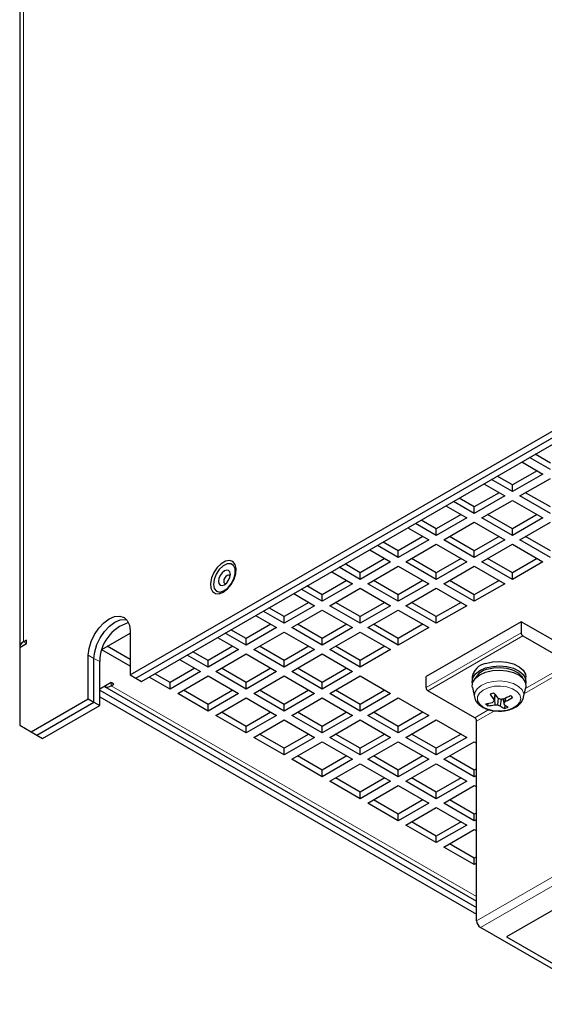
# Model space of a CAD drawing. Header units: millimetres. Extents: x 5 to 418, y 2 to 292.
# Tile 15 of 19: x 329 to 355, y 102 to 151. Entities that reach past the tile are written whole.
import ezdxf

# ---------------------------------------------------------------- set-up
doc = ezdxf.new("R2010")
doc.units = ezdxf.units.MM

msp = doc.modelspace()

# ---------------------------------------------------------------- linework, layer by layer
at = {"color": 7, "linetype": 'Continuous', "lineweight": 18}
for p, q in [((328.7365, 167.789), (328.7365, 119.8853)), ((353.4004, 120.3424), (348.6864, 117.621)), ((348.7806, 117.4577), (353.4947, 120.1791)), ((328.8779, 119.8036), (328.7365, 119.8853)), ((331.9421, 119.2317), (332.2249, 119.0684)), ((332.2249, 119.0684), (332.5078, 118.9052)), ((355.814, 118.8401), (353.6188, 117.5729)), ((353.5646, 117.3239), (355.9083, 118.6769)), ((333.0734, 117.8715), (333.0734, 117.7082)), ((333.0734, 117.7082), (351.1942, 107.2473)), ((351.8036, 116.525), (351.1, 116.1188)), ((351.1942, 115.9555), (352.0818, 116.4678)), ((355.9083, 108.7695), (351.1942, 106.0481)), ((351.3828, 105.7215), (356.0968, 108.4429))]:
    msp.add_line(p, q, dxfattribs=at)
at = {"color": 7, "linetype": 'Continuous', "lineweight": 25}
for p, q in [((328.5413, 167.5168), (328.5413, 119.6131)), ((334.0163, 118.2517), (360.2263, 133.3824)), ((334.2991, 118.0884), (360.5092, 133.2192)), ((334.5819, 117.9251), (360.792, 133.0559)), ((354.8523, 128.4303), (353.8159, 129.0286)), ((354.8523, 128.7569), (354.0988, 129.192)), ((353.4388, 128.8109), (354.4752, 128.2126)), ((352.9667, 127.6684), (352.2132, 128.1034)), ((354.1923, 128.3759), (352.9667, 127.6684)), ((354.4752, 128.2126), (352.9667, 127.3418)), ((353.3438, 127.1241), (354.8523, 127.9949)), ((351.5532, 127.7224), (352.5896, 127.1241)), ((352.9667, 127.3418), (351.9303, 127.9401)), ((352.9667, 127.3418), (352.9667, 127.6684)), ((351.0811, 126.5799), (350.3276, 127.0149)), ((352.3067, 127.2874), (351.0811, 126.5799)), ((352.5896, 127.1241), (351.0811, 126.2532)), ((354.8523, 126.2532), (353.3438, 127.1241)), ((354.8523, 126.5799), (353.6267, 127.2874)), ((349.6675, 126.6339), (350.704, 126.0355)), ((351.0811, 126.2532), (350.0447, 126.8516)), ((351.0811, 126.2532), (351.0811, 126.5799)), ((351.4582, 126.0355), (352.9667, 126.9064)), ((352.9667, 126.9064), (354.4752, 126.0355)), ((350.4211, 126.1988), (349.1955, 125.4913)), ((350.704, 126.0355), (349.1955, 125.1647)), ((352.9667, 125.1647), (351.4582, 126.0355)), ((352.9667, 125.4913), (351.7411, 126.1988)), ((354.1923, 126.1988), (352.9667, 125.4913)), ((354.4752, 126.0355), (352.9667, 125.1647)), ((347.7819, 125.5453), (348.8184, 124.947)), ((349.1955, 125.1647), (348.159, 125.763)), ((349.1955, 125.4913), (348.4419, 125.9263)), ((349.5726, 124.947), (351.0811, 125.8178)), ((351.0811, 125.8178), (352.5896, 124.947)), ((353.3438, 124.947), (354.8523, 125.8178)), ((348.5355, 125.1103), (347.3099, 124.4028)), ((349.1955, 125.1647), (349.1955, 125.4913)), ((351.0811, 124.4028), (349.8555, 125.1103)), ((352.3067, 125.1103), (351.0811, 124.4028)), ((352.9667, 125.1647), (352.9667, 125.4913)), ((354.8523, 124.4028), (353.6267, 125.1103)), ((347.3099, 124.0762), (346.2734, 124.6745)), ((347.3099, 124.4028), (346.5563, 124.8378)), ((348.8184, 124.947), (347.3099, 124.0762)), ((347.687, 123.8584), (349.1955, 124.7293)), ((349.1955, 124.7293), (350.704, 123.8584)), ((351.0811, 124.0762), (349.5726, 124.947)), ((352.5896, 124.947), (351.0811, 124.0762)), ((351.4582, 123.8584), (352.9667, 124.7293)), ((352.9667, 124.7293), (354.4752, 123.8584)), ((354.8523, 124.0762), (353.3438, 124.947)), ((345.8963, 124.4568), (346.9327, 123.8584)), ((347.3099, 124.0762), (347.3099, 124.4028)), ((351.0811, 124.0762), (351.0811, 124.4028)), ((345.4242, 122.9876), (344.3878, 123.5859)), ((345.4242, 123.3142), (344.6707, 123.7492)), ((346.6498, 124.0218), (345.4242, 123.3142)), ((346.9327, 123.8584), (345.4242, 122.9876)), ((345.8014, 122.7699), (347.3099, 123.6407)), ((347.3099, 123.6407), (348.8184, 122.7699)), ((349.1955, 122.9876), (347.687, 123.8584)), ((349.1955, 123.3142), (347.9699, 124.0218)), ((350.4211, 124.0218), (349.1955, 123.3142)), ((350.704, 123.8584), (349.1955, 122.9876)), ((349.5726, 122.7699), (351.0811, 123.6407)), ((351.0811, 123.6407), (352.5896, 122.7699)), ((352.9667, 122.9876), (351.4582, 123.8584)), ((352.9667, 123.3142), (351.7411, 124.0218)), ((354.1923, 124.0218), (352.9667, 123.3142)), ((354.4752, 123.8584), (352.9667, 122.9876)), ((344.0107, 123.3682), (345.0471, 122.7699)), ((345.4242, 122.9876), (345.4242, 123.3142)), ((349.1955, 122.9876), (349.1955, 123.3142)), ((352.9667, 122.9876), (352.9667, 123.3142)), ((343.5386, 122.2257), (342.7851, 122.6607)), ((344.7642, 122.9332), (343.5386, 122.2257)), ((345.0471, 122.7699), (343.5386, 121.8991)), ((347.3099, 121.8991), (345.8014, 122.7699)), ((347.3099, 122.2257), (346.0843, 122.9332)), ((348.5355, 122.9332), (347.3099, 122.2257)), ((348.8184, 122.7699), (347.3099, 121.8991)), ((351.0811, 121.8991), (349.5726, 122.7699)), ((351.0811, 122.2257), (349.8555, 122.9332)), ((352.3067, 122.9332), (351.0811, 122.2257)), ((352.5896, 122.7699), (351.0811, 121.8991)), ((342.1251, 122.2797), (343.1615, 121.6814)), ((343.5386, 121.8991), (342.5022, 122.4974)), ((343.5386, 121.8991), (343.5386, 122.2257)), ((343.9157, 121.6814), (345.4242, 122.5522)), ((345.4242, 122.5522), (346.9327, 121.6814)), ((347.3099, 121.8991), (347.3099, 122.2257)), ((347.687, 121.6814), (349.1955, 122.5522)), ((349.1955, 122.5522), (350.704, 121.6814)), ((351.0811, 121.8991), (351.0811, 122.2257)), ((342.8786, 121.8447), (341.653, 121.1371)), ((343.1615, 121.6814), (341.653, 120.8105)), ((345.4242, 120.8105), (343.9157, 121.6814)), ((345.4242, 121.1371), (344.1986, 121.8447)), ((346.6498, 121.8447), (345.4242, 121.1371)), ((346.9327, 121.6814), (345.4242, 120.8105)), ((349.1955, 120.8105), (347.687, 121.6814)), ((349.1955, 121.1371), (347.9699, 121.8447)), ((350.4211, 121.8447), (349.1955, 121.1371)), ((350.704, 121.6814), (349.1955, 120.8105)), ((340.2395, 121.1911), (341.2759, 120.5928)), ((341.653, 120.8105), (340.6166, 121.4088)), ((341.653, 121.1371), (340.8995, 121.5721)), ((341.653, 120.8105), (341.653, 121.1371)), ((342.0301, 120.5928), (343.5386, 121.4636)), ((343.5386, 121.4636), (345.0471, 120.5928)), ((345.4242, 120.8105), (345.4242, 121.1371)), ((345.8014, 120.5928), (347.3099, 121.4636)), ((347.3099, 121.4636), (348.8184, 120.5928)), ((349.1955, 120.8105), (349.1955, 121.1371)), ((340.993, 120.7561), (339.7674, 120.0486)), ((343.5386, 120.0486), (342.313, 120.7561)), ((344.7642, 120.7561), (343.5386, 120.0486)), ((347.3099, 120.0486), (346.0843, 120.7561)), ((348.5355, 120.7561), (347.3099, 120.0486)), ((353.4004, 120.8867), (348.6864, 118.1654)), ((353.4004, 120.8867), (353.4004, 120.3424)), ((355.9083, 119.439), (353.4004, 120.8867)), ((332.6212, 119.5153), (334.0163, 120.3207)), ((334.0163, 120.4291), (334.0163, 118.2517)), ((339.7674, 119.722), (338.731, 120.3203)), ((339.7674, 120.0486), (339.0138, 120.4836)), ((341.2759, 120.5928), (339.7674, 119.722)), ((340.1445, 119.5043), (341.653, 120.3751)), ((341.653, 120.3751), (343.1615, 119.5043)), ((343.5386, 119.722), (342.0301, 120.5928)), ((345.0471, 120.5928), (343.5386, 119.722)), ((343.9157, 119.5043), (345.4242, 120.3751)), ((345.4242, 120.3751), (346.9327, 119.5043)), ((347.3099, 119.722), (345.8014, 120.5928)), ((348.8184, 120.5928), (347.3099, 119.722)), ((353.4947, 120.1791), (355.814, 118.8401)), ((328.548, 119.6131), (328.8779, 119.8036)), ((328.8779, 119.9669), (328.7365, 119.8853)), ((328.8779, 119.8036), (328.8779, 119.9669)), ((338.3538, 120.1026), (339.3903, 119.5043)), ((339.7674, 119.722), (339.7674, 120.0486)), ((343.5386, 119.722), (343.5386, 120.0486)), ((347.3099, 119.722), (347.3099, 120.0486)), ((328.548, 119.6131), (328.548, 115.7481)), ((331.9421, 117.0543), (331.9421, 119.2317)), ((334.0163, 118.6879), (332.6148, 119.4969)), ((334.0163, 119.0145), (332.8849, 119.6676)), ((337.8818, 118.6334), (336.8453, 119.2318)), ((337.8818, 118.96), (337.1282, 119.3951)), ((339.1074, 119.6676), (337.8818, 118.96)), ((339.3903, 119.5043), (337.8818, 118.6334)), ((338.2589, 118.4157), (339.7674, 119.2866)), ((339.7674, 119.2866), (341.2759, 118.4157)), ((341.653, 118.6334), (340.1445, 119.5043)), ((341.653, 118.96), (340.4274, 119.6676)), ((342.8786, 119.6676), (341.653, 118.96)), ((343.1615, 119.5043), (341.653, 118.6334)), ((342.0301, 118.4157), (343.5386, 119.2866)), ((343.5386, 119.2866), (345.0471, 118.4157)), ((345.4242, 118.6334), (343.9157, 119.5043)), ((345.4242, 118.96), (344.1986, 119.6676)), ((346.6498, 119.6676), (345.4242, 118.96)), ((346.9327, 119.5043), (345.4242, 118.6334)), ((332.2249, 116.891), (332.2249, 119.0684)), ((332.5078, 116.7277), (332.5078, 118.9052)), ((336.4682, 119.014), (337.5046, 118.4157)), ((337.8818, 118.6334), (337.8818, 118.96)), ((341.653, 118.6334), (341.653, 118.96)), ((345.4242, 118.6334), (345.4242, 118.96)), ((334.0163, 118.2517), (334.2991, 118.0884)), ((335.9962, 117.8715), (335.2426, 118.3065)), ((337.2218, 118.579), (335.9962, 117.8715)), ((337.5046, 118.4157), (335.9962, 117.5449)), ((339.7674, 117.5449), (338.2589, 118.4157)), ((339.7674, 117.8715), (338.5418, 118.579)), ((340.993, 118.579), (339.7674, 117.8715)), ((341.2759, 118.4157), (339.7674, 117.5449)), ((343.5386, 117.5449), (342.0301, 118.4157)), ((343.5386, 117.8715), (342.313, 118.579)), ((344.7642, 118.579), (343.5386, 117.8715)), ((345.0471, 118.4157), (343.5386, 117.5449)), ((333.0734, 117.8715), (332.5078, 117.5449)), ((333.2149, 117.7898), (333.0734, 117.8715)), ((333.0734, 117.7082), (333.2149, 117.7898)), ((334.2991, 118.0884), (334.5819, 117.9251)), ((335.9962, 117.5449), (334.9597, 118.1432)), ((335.9962, 117.5449), (335.9962, 117.8715)), ((336.3733, 117.3272), (337.8818, 118.198)), ((337.8818, 118.198), (339.3903, 117.3272)), ((339.7674, 117.5449), (339.7674, 117.8715)), ((340.1445, 117.3272), (341.653, 118.198)), ((341.653, 118.198), (343.1615, 117.3272)), ((343.5386, 117.5449), (343.5386, 117.8715)), ((343.9157, 117.3272), (345.4242, 118.198)), ((345.4242, 118.198), (346.9327, 117.3272)), ((348.6864, 117.621), (348.6864, 118.1654)), ((350.9734, 118.1435), (350.9734, 117.9257)), ((353.6401, 117.9257), (353.6401, 118.1435)), ((332.5078, 117.4905), (351.1942, 106.703)), ((332.7401, 117.6752), (351.1942, 107.0218)), ((337.8818, 116.4563), (336.3733, 117.3272)), ((337.8818, 116.783), (336.6562, 117.4905)), ((339.1074, 117.4905), (337.8818, 116.783)), ((339.3903, 117.3272), (337.8818, 116.4563)), ((341.653, 116.4563), (340.1445, 117.3272)), ((341.653, 116.783), (340.4274, 117.4905)), ((342.8786, 117.4905), (341.653, 116.783)), ((343.1615, 117.3272), (341.653, 116.4563)), ((345.4242, 116.4563), (343.9157, 117.3272)), ((345.4242, 116.783), (344.1986, 117.4905)), ((346.6498, 117.4905), (345.4242, 116.783)), ((346.9327, 117.3272), (345.4242, 116.4563)), ((351.1, 116.1188), (348.7806, 117.4577)), ((350.9838, 117.6229), (351.087, 117.1489)), ((352.1028, 117.2776), (352.0513, 117.0299)), ((352.1216, 117.254), (352.0516, 116.9419)), ((353.5265, 117.1489), (353.6297, 117.6229)), ((329.1136, 115.4215), (331.9421, 117.0543)), ((329.3965, 115.2582), (332.2249, 116.891)), ((331.9421, 117.0543), (332.2249, 116.891)), ((332.2249, 116.891), (332.5078, 116.7277)), ((332.5078, 117.1639), (351.1942, 106.3764)), ((337.8818, 116.4563), (337.8818, 116.783)), ((338.2589, 116.2386), (339.7674, 117.1095)), ((339.7674, 117.1095), (341.2759, 116.2386)), ((341.653, 116.4563), (341.653, 116.783)), ((342.0301, 116.2386), (343.5386, 117.1095)), ((343.5386, 117.1095), (345.0471, 116.2386)), ((345.4242, 116.4563), (345.4242, 116.783)), ((345.8014, 116.2386), (347.3099, 117.1095)), ((347.3099, 117.1095), (348.8184, 116.2386)), ((351.7454, 116.8319), (351.7375, 116.7157)), ((352.08, 117.0684), (352.0961, 116.7608)), ((352.2557, 117.0958), (352.238, 116.7549)), ((352.4088, 117.0505), (352.3605, 116.7197)), ((352.5025, 117.0549), (352.5622, 116.7867)), ((352.5211, 117.0574), (352.5619, 116.8625)), ((352.5872, 116.7656), (352.575, 116.5854)), ((352.6109, 117.097), (352.6335, 116.9394)), ((329.6793, 115.0949), (332.5078, 116.7277)), ((339.7674, 115.6944), (338.5418, 116.4019)), ((340.993, 116.4019), (339.7674, 115.6944)), ((343.5386, 115.6944), (342.313, 116.4019)), ((344.7642, 116.4019), (343.5386, 115.6944)), ((347.3099, 115.6944), (346.0843, 116.4019)), ((348.5355, 116.4019), (347.3099, 115.6944)), ((339.7674, 115.3678), (338.2589, 116.2386)), ((341.2759, 116.2386), (339.7674, 115.3678)), ((340.1445, 115.1501), (341.653, 116.0209)), ((341.653, 116.0209), (343.1615, 115.1501)), ((343.5386, 115.3678), (342.0301, 116.2386)), ((345.0471, 116.2386), (343.5386, 115.3678)), ((343.9157, 115.1501), (345.4242, 116.0209)), ((345.4242, 116.0209), (346.9327, 115.1501)), ((347.3099, 115.3678), (345.8014, 116.2386)), ((348.8184, 116.2386), (347.3099, 115.3678)), ((347.687, 115.1501), (349.1955, 116.0209)), ((349.1955, 116.0209), (350.704, 115.1501)), ((351.1942, 106.0481), (351.1942, 115.9555)), ((328.548, 115.7481), (329.1136, 115.4215)), ((329.1136, 115.4215), (329.3965, 115.2582)), ((339.7674, 115.3678), (339.7674, 115.6944)), ((341.653, 114.6059), (340.4274, 115.3134)), ((342.8786, 115.3134), (341.653, 114.6059)), ((343.5386, 115.3678), (343.5386, 115.6944)), ((345.4242, 114.6059), (344.1986, 115.3134)), ((346.6498, 115.3134), (345.4242, 114.6059)), ((347.3099, 115.3678), (347.3099, 115.6944)), ((349.1955, 114.6059), (347.9699, 115.3134)), ((350.4211, 115.3134), (349.1955, 114.6059)), ((329.3965, 115.2582), (329.6793, 115.0949)), ((341.653, 114.2793), (340.1445, 115.1501)), ((343.1615, 115.1501), (341.653, 114.2793)), ((342.0301, 114.0615), (343.5386, 114.9324)), ((343.5386, 114.9324), (345.0471, 114.0615)), ((345.4242, 114.2793), (343.9157, 115.1501)), ((346.9327, 115.1501), (345.4242, 114.2793)), ((345.8014, 114.0615), (347.3099, 114.9324)), ((347.3099, 114.9324), (348.8184, 114.0615)), ((349.1955, 114.2793), (347.687, 115.1501)), ((350.704, 115.1501), (349.1955, 114.2793)), ((349.5726, 114.0615), (351.0811, 114.9324)), ((351.0811, 114.9324), (351.1942, 114.8671)), ((341.653, 114.2793), (341.653, 114.6059)), ((345.4242, 114.2793), (345.4242, 114.6059)), ((349.1955, 114.2793), (349.1955, 114.6059)), ((343.5386, 113.1907), (342.0301, 114.0615)), ((343.5386, 113.5173), (342.313, 114.2249)), ((344.7642, 114.2249), (343.5386, 113.5173)), ((345.0471, 114.0615), (343.5386, 113.1907)), ((343.9157, 112.973), (345.4242, 113.8438)), ((345.4242, 113.8438), (346.9327, 112.973)), ((347.3099, 113.1907), (345.8014, 114.0615)), ((347.3099, 113.5173), (346.0843, 114.2249)), ((348.5355, 114.2249), (347.3099, 113.5173)), ((348.8184, 114.0615), (347.3099, 113.1907)), ((347.687, 112.973), (349.1955, 113.8438)), ((349.1955, 113.8438), (350.704, 112.973)), ((351.0811, 113.1907), (349.5726, 114.0615)), ((351.0811, 113.5173), (349.8555, 114.2249)), ((343.5386, 113.1907), (343.5386, 113.5173)), ((347.3099, 113.1907), (347.3099, 113.5173)), ((351.1942, 113.5826), (351.0811, 113.5173)), ((351.0811, 113.1907), (351.0811, 113.5173)), ((345.4242, 112.1022), (343.9157, 112.973)), ((345.4242, 112.4288), (344.1986, 113.1363)), ((346.6498, 113.1363), (345.4242, 112.4288)), ((346.9327, 112.973), (345.4242, 112.1022)), ((349.1955, 112.1022), (347.687, 112.973)), ((349.1955, 112.4288), (347.9699, 113.1363)), ((350.4211, 113.1363), (349.1955, 112.4288)), ((350.704, 112.973), (349.1955, 112.1022)), ((351.1942, 113.256), (351.0811, 113.1907)), ((345.4242, 112.1022), (345.4242, 112.4288)), ((345.8014, 111.8845), (347.3099, 112.7553)), ((347.3099, 112.7553), (348.8184, 111.8845)), ((349.1955, 112.1022), (349.1955, 112.4288)), ((349.5726, 111.8845), (351.0811, 112.7553)), ((351.0811, 112.7553), (351.1942, 112.69)), ((347.3099, 111.0136), (345.8014, 111.8845)), ((347.3099, 111.3402), (346.0843, 112.0478)), ((348.5355, 112.0478), (347.3099, 111.3402)), ((348.8184, 111.8845), (347.3099, 111.0136)), ((351.0811, 111.0136), (349.5726, 111.8845)), ((351.0811, 111.3402), (349.8555, 112.0478)), ((347.687, 110.7959), (349.1955, 111.6667)), ((349.1955, 111.6667), (350.704, 110.7959)), ((351.1942, 111.4056), (351.0811, 111.3402)), ((347.3099, 111.0136), (347.3099, 111.3402)), ((349.1955, 110.2517), (347.9699, 110.9592)), ((350.4211, 110.9592), (349.1955, 110.2517)), ((351.0811, 111.0136), (351.0811, 111.3402)), ((351.1942, 111.0789), (351.0811, 111.0136)), ((349.1955, 109.9251), (347.687, 110.7959)), ((350.704, 110.7959), (349.1955, 109.9251)), ((349.5726, 109.7074), (351.0811, 110.5782)), ((351.0811, 110.5782), (351.1942, 110.5129)), ((349.1955, 109.9251), (349.1955, 110.2517)), ((351.0811, 108.8365), (349.5726, 109.7074)), ((351.0811, 109.1632), (349.8555, 109.8707)), ((351.1942, 109.2285), (351.0811, 109.1632)), ((351.0811, 108.8365), (351.0811, 109.1632)), ((351.1942, 108.9018), (351.0811, 108.8365)), ((356.9077, 107.6918), (352.6839, 105.2535)), ((357.9919, 101.9062), (351.3828, 105.7215)), ((352.6839, 105.2535), (357.3583, 102.555))]:
    msp.add_line(p, q, dxfattribs=at)
at = {"color": 7, "linetype": 'Continuous', "lineweight": 25, "flags": 128}
for points in [[(338.636, 122.3557), (338.8442, 122.516), (339.0298, 122.7392), (339.1727, 123.001), (339.2575, 123.2731), (339.2749, 123.526), (339.2231, 123.7324), (339.1077, 123.8698), (338.9412, 123.9233), (338.7415, 123.8872), (338.5305, 123.7654), (338.3309, 123.571), (338.1643, 123.3252), (338.0489, 123.0545), (337.9971, 122.7884), (338.0145, 122.5555), (338.0993, 122.3813), (338.2422, 122.2845), (338.4278, 122.2757), (338.636, 122.3557)], [(338.1853, 122.5312), (338.2951, 122.4001), (338.4583, 122.3589), (338.6528, 122.4129), (338.8524, 122.555), (339.0301, 122.7659), (339.162, 123.0171), (339.2302, 123.2748), (339.2255, 123.5041), (339.1485, 123.674), (339.0096, 123.7616), (338.8277, 123.7551), (338.6272, 123.6554), (338.4353, 123.4758), (338.2778, 123.2407), (338.176, 122.9819), (338.1438, 122.7342), (338.1853, 122.5312)], [(338.4161, 122.7749), (338.4805, 122.7009), (338.5769, 122.6822), (338.6906, 122.7218), (338.8042, 122.8135), (338.9005, 122.9435), (338.9649, 123.0919), (338.9874, 123.2362), (338.9648, 123.3544), (338.9004, 123.4284), (338.804, 123.4471), (338.6903, 123.4075), (338.5767, 123.3158), (338.4804, 123.1858), (338.416, 123.0373), (338.3935, 122.8931), (338.4161, 122.7749)], [(338.9776, 123.1428), (338.9749, 123.1494), (338.9391, 123.1905), (338.8855, 123.2009), (338.8224, 123.1789), (338.7592, 123.1279), (338.7057, 123.0557), (338.67, 122.9733), (338.6575, 122.8931), (338.67, 122.8275)], [(338.67, 122.8275), (338.7058, 122.7863), (338.7594, 122.776), (338.7663, 122.7769)], [(331.9421, 119.2317), (331.9774, 119.5621), (332.081, 119.9107), (332.2458, 120.2539), (332.4606, 120.5682), (332.7107, 120.8323), (332.9792, 121.028), (333.2476, 121.1422), (333.4977, 121.1669), (333.7125, 121.1006), (333.8773, 120.9477), (333.9809, 120.7187), (334.0163, 120.4291)], [(332.2249, 119.0684), (332.2603, 119.3988), (332.3639, 119.7474), (332.5287, 120.0906), (332.7435, 120.4049), (332.9936, 120.669), (333.262, 120.8647), (333.5304, 120.9789), (333.7806, 121.0036), (333.8401, 120.9951)], [(332.2249, 119.0684), (332.2603, 119.3988), (332.3639, 119.7474), (332.5287, 120.0906), (332.7435, 120.4049), (332.9936, 120.669), (333.262, 120.8647), (333.5304, 120.9789), (333.7806, 121.0036), (333.8401, 120.9951)], [(351.6417, 118.8106), (351.9781, 118.8895), (352.339, 118.913), (352.6974, 118.8794), (353.0268, 118.7913), (353.3029, 118.6551), (353.5051, 118.481), (353.6184, 118.2818), (353.6401, 118.1435)], [(351.6417, 118.5929), (351.9781, 118.6717), (352.339, 118.6952), (352.6974, 118.6617), (353.0268, 118.5735), (353.3029, 118.4374), (353.5051, 118.2632), (353.6184, 118.0641), (353.6344, 117.8547), (353.628, 117.8223)], [(350.9855, 117.8223), (350.9747, 117.8918), (351.0082, 118.1005), (351.1381, 118.2963), (351.3546, 118.4645), (351.6417, 118.5929)], [(350.9838, 117.6229), (350.9747, 117.6849), (351.0082, 117.8936), (351.1381, 118.0894), (351.3546, 118.2577), (351.6417, 118.386)], [(351.6417, 118.386), (351.9781, 118.4649), (352.339, 118.4884), (352.6974, 118.4548), (353.0268, 118.3667), (353.3029, 118.2305), (353.5051, 118.0564), (353.6184, 117.8572), (353.6344, 117.6478), (353.6297, 117.6229)], [(351.7082, 118.5262), (352.0255, 118.5992), (352.3655, 118.6177), (352.7008, 118.5801), (353.0042, 118.4895), (353.251, 118.3532), (353.4214, 118.1823), (353.4706, 118.0944)]]:
    msp.add_lwpolyline(points, dxfattribs=at)
at = {"color": 7, "linetype": 'Continuous', "lineweight": 18, "flags": 128}
for points in [[(351.087, 117.1489), (351.0828, 117.1709), (351.0999, 117.3727), (351.2148, 117.5635), (351.4182, 117.7279), (351.6935, 117.8525), (352.0186, 117.9273), (352.3669, 117.9462), (352.7104, 117.9077), (353.0212, 117.8149), (353.2741, 117.6753), (353.4487, 117.5003), (353.5307, 117.3039), (353.5265, 117.1489)], [(351.771, 117.6134), (351.5203, 117.4983), (351.3396, 117.3457), (351.2448, 117.1692), (351.2444, 116.9843), (351.3383, 116.8076), (351.5183, 116.6548), (351.7684, 116.5393), (352.0663, 116.4716), (352.3855, 116.4575), (352.6978, 116.4984), (352.9753, 116.5906), (353.1934, 116.7259), (353.3327, 116.8923), (353.3809, 117.0751), (353.3336, 117.2579), (353.1951, 117.4245), (352.9776, 117.5602), (352.7006, 117.6528), (352.3885, 117.6942), (352.0692, 117.6807), (351.771, 117.6134)]]:
    msp.add_lwpolyline(points, dxfattribs=at)
at = {"color": 7, "linetype": 'Continuous', "lineweight": 25}
for centre, radius, start, end in [((334.5212, 118.9118), 2.0135, 106.8211, 180.1878), ((353.6051, 120.3517), 0.2049, 182.60548, 237.39452), ((328.8485, 119.6029), 0.3038, 111.63414, 188.36049), ((351.7793, 118.0045), 0.8178, 99.68921, 170.21268), ((351.9186, 117.6646), 0.8869, 103.72554, 151.01322), ((332.8782, 117.9808), 0.3353, 245.69288, 305.61758), ((348.8911, 117.6303), 0.2049, 182.60548, 237.39452), ((350.8821, 120.5446), 3.3875, 286.7961, 289.9598), ((354.1781, 118.7215), 2.7176, 211.49969, 218.49729), ((355.9198, 120.2986), 4.8679, 217.12428, 221.12543), ((350.9621, 120.7069), 3.9685, 293.07301, 298.83321), ((355.1285, 119.3737), 3.1093, 223.57798, 226.24418), ((351.3563, 119.4796), 2.676, 275.98479, 283.47703), ((353.0073, 118.0837), 1.8666, 222.69009, 227.13207), ((351.6414, 118.9271), 2.2135, 272.48906, 281.85452), ((350.2325, 118.8856), 2.6622, 311.02644, 313.10196), ((357.8177, 117.0077), 5.7665, 179.77951, 180.65456), ((352.2898, 119.6893), 2.9349, 266.21513, 268.9885), ((352.969, 119.0692), 2.427, 252.47178, 255.48196), ((353.5999, 120.3924), 3.5601, 247.76942, 249.88451), ((352.2784, 120.8202), 3.7719, 271.47435, 273.63243), ((351.0649, 118.3283), 2.0952, 315.60332, 318.47633), ((348.1262, 116.8051), 4.436, 359.7627, 0.74166), ((353.6505, 118.0432), 1.6623, 229.10576, 237.30154), ((351.4458, 119.5201), 2.841, 294.71313, 302.642), ((353.1055, 117.6713), 1.2085, 231.94445, 243.9624), ((351.8647, 119.02), 2.536, 286.26482, 290.49108), ((350.9895, 115.9462), 0.2049, 2.60548, 57.39452), ((351.6036, 106.0668), 0.4098, 182.60548, 237.39452)]:
    msp.add_arc(centre, radius, start, end, dxfattribs=at)
for points, knots in [([(351.0963, 117.1466), (351.1078, 117.097), (351.136, 116.9758), (351.2652, 116.8106), (351.4591, 116.6553), (351.7154, 116.5377), (351.9993, 116.4641), (352.1963, 116.4574), (352.2855, 116.4544)], [0, 0, 0, 0, 0.11534232, 0.28147995, 0.45751954, 0.64613064, 0.83985783, 1, 1, 1, 1]), ([(352.2855, 116.4544), (352.3038, 116.453), (352.429, 116.4433), (352.6645, 116.4776), (352.9655, 116.5603), (353.2182, 116.6956), (353.3991, 116.8684), (353.5018, 117.0253), (353.5147, 117.1251), (353.5181, 117.152)], [0, 0, 0, 0, 0.0322477, 0.2202374, 0.4101316, 0.604008, 0.7782117, 0.9403681, 1, 1, 1, 1])]:
    msp.add_open_spline(points, degree=3, knots=knots, dxfattribs=at)

doc.saveas('drawing.dxf')
